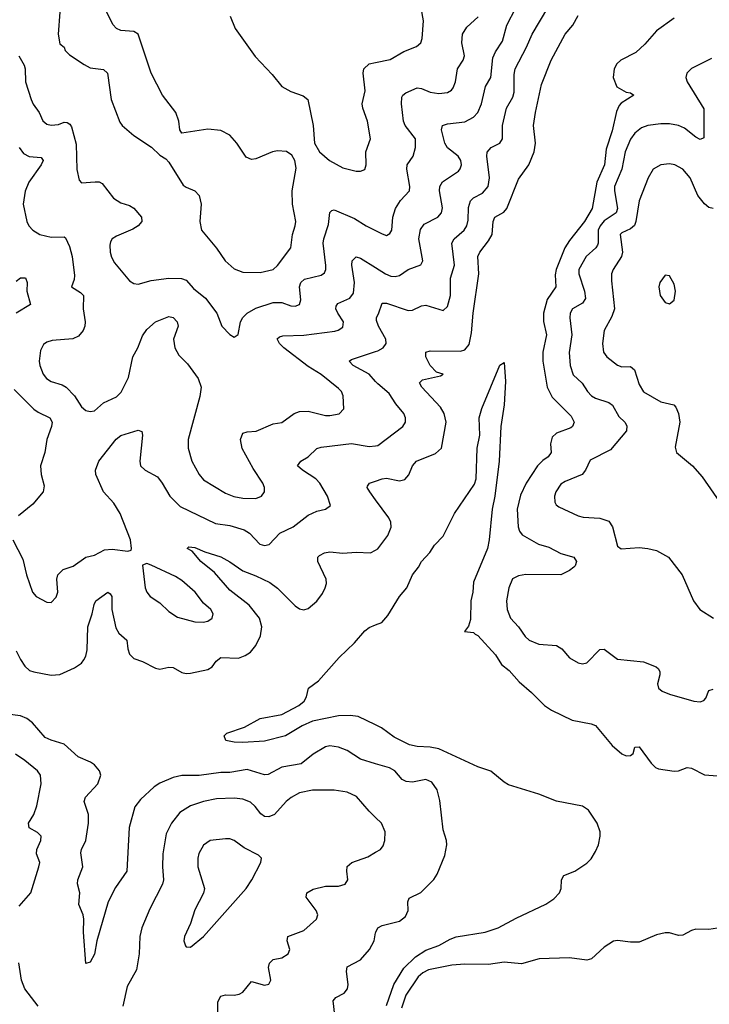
# Model space of a CAD drawing. Header units: inches. Extents: x 884691 to 1028259, y 526745 to 653629.
# Tile 236 of 241: x 1018366 to 1021532, y 634419 to 638936. Entities that reach past the tile are written whole.
import ezdxf

# ---------------------------------------------------------------- set-up
doc = ezdxf.new("R2010")
doc.units = ezdxf.units.IN
doc.header["$MEASUREMENT"] = 0
doc.layers.add('B0613', color=7, linetype='Continuous')
doc.layers.add('B0623', color=7, linetype='Continuous')

msp = doc.modelspace()

# ---------------------------------------------------------------- linework, layer by layer
at = {"layer": 'B0613', "color": 6}
for points, elevation in [([(1018549.6, 638970), (1018541.9, 638870), (1018550, 638825.3), (1018569.4, 638809.4), (1018575.1, 638795.1), (1018594.8, 638774.8), (1018662.6, 638730), (1018690, 638715.3), (1018750, 638706.8), (1018768.3, 638690), (1018785.9, 638570), (1018826.1, 638466.1), (1018836.8, 638450), (1018890, 638404), (1018971.4, 638351.4), (1019010, 638314.8), (1019036.8, 638296.8), (1019050, 638282.6), (1019117.1, 638177.1), (1019130, 638167.1), (1019170, 638150.4), (1019189.7, 638130), (1019198.8, 638090), (1019193.2, 638010), (1019201, 637970), (1019270, 637887.4), (1019309.8, 637829.8), (1019350, 637793.1), (1019390, 637777.9), (1019470, 637775.9), (1019530, 637790.5), (1019550, 637807.7), (1019610.1, 637889.9), (1019618.4, 637950), (1019631.2, 637990), (1019633.2, 638010), (1019618.7, 638090), (1019616.5, 638150), (1019635, 638255), (1019629.2, 638289.2), (1019614.6, 638314.6), (1019590.5, 638330.5), (1019550, 638334.9), (1019526.3, 638330), (1019450, 638296.9), (1019430, 638294.1), (1019405.4, 638305.4), (1019362.8, 638370), (1019330, 638405.5), (1019290, 638427.1), (1019230, 638433), (1019110, 638414.5), (1019101.2, 638430), (1019097, 638470), (1019082.9, 638510), (1019022, 638590), (1018969.1, 638690), (1018910, 638869), (1018890, 638881.8), (1018830, 638885.7), (1018810, 638896), (1018793.3, 638913.3), (1018765.3, 638970)], 2000), ([(1019332.3, 638952.3), (1019355.7, 638895.7), (1019446.3, 638766.3), (1019524.7, 638684.7), (1019570, 638628.9), (1019610, 638606.1), (1019666.6, 638586.6), (1019688.2, 638570), (1019713.5, 638450), (1019719.4, 638370), (1019742, 638330), (1019788.4, 638290), (1019850, 638256.9), (1019910, 638240.8), (1019930, 638241.6), (1019950, 638248.6), (1019956.9, 638270), (1019955.2, 638330), (1019976.9, 638390), (1019963.2, 638470), (1019941, 638530), (1019938.8, 638550), (1019951.8, 638610), (1019943.3, 638690), (1019946.2, 638710), (1019970, 638733.1), (1020000, 638739.6)], 2000), ([(1018361.4, 638770), (1018386.4, 638726.4), (1018390.9, 638710), (1018392.9, 638650), (1018418.5, 638570), (1018427.9, 638547.9), (1018455.1, 638510), (1018472.1, 638472.1), (1018490, 638456.1), (1018510, 638452.2), (1018544.3, 638455.7), (1018570, 638465.4), (1018584.5, 638464.5), (1018596.6, 638456.6), (1018604.3, 638444.3), (1018625.4, 638365.4), (1018628.7, 638248.7), (1018639.3, 638199.3), (1018650, 638188.1), (1018712.6, 638192.6), (1018730, 638191.7), (1018744.4, 638184.4), (1018796.5, 638116.5), (1018830, 638094.9), (1018870, 638082.7), (1018890, 638070.8), (1018924.6, 638030), (1018927.2, 638010), (1018910.4, 637990), (1018885.8, 637974.2), (1018810, 637942.3), (1018790.5, 637930), (1018782.8, 637917.2), (1018779, 637901), (1018780.8, 637870), (1018787.1, 637847.1), (1018801.2, 637821.2), (1018870, 637737.4), (1018890, 637725.3), (1018910, 637722), (1018970, 637740), (1019050, 637750.2), (1019109, 637749), (1019130, 637740.8), (1019163.2, 637703.2), (1019219, 637659), (1019270.9, 637590), (1019294.3, 637530), (1019330, 637491.8), (1019350, 637479.6), (1019368.7, 637491.3), (1019380.1, 637550), (1019390.3, 637570), (1019409.9, 637590.1), (1019450, 637612.3), (1019530, 637638.9), (1019570, 637637.9), (1019610, 637622.8), (1019630, 637621.3), (1019650, 637628.9), (1019656.4, 637650), (1019650.3, 637709.7), (1019656, 637730), (1019674.2, 637745.8), (1019750, 637763.9), (1019765.1, 637774.9), (1019771.5, 637790), (1019771.1, 637808.9), (1019759.7, 637910), (1019761.6, 637930), (1019783.1, 637996.9), (1019789.1, 638050.9), (1019799.5, 638060.5), (1019810, 638063.2), (1019903.2, 638023.2), (1019956.6, 637990), (1020000, 637968.6)], 1900), ([(1018362.9, 638350), (1018382.6, 638322.6), (1018410, 638308.9), (1018464, 638304), (1018473, 638290), (1018464.7, 638270), (1018407.9, 638190), (1018391.3, 638148.7), (1018381.9, 638090), (1018398.1, 638010), (1018408.1, 637990), (1018426.1, 637970), (1018458.4, 637950), (1018510, 637938.1), (1018570, 637939.9), (1018575.8, 637935.8), (1018594.7, 637894.7), (1018607.2, 637850), (1018617, 637763), (1018615.8, 637744.2), (1018604.3, 637710), (1018644.8, 637684.8), (1018658.2, 637670), (1018656.7, 637610), (1018665.7, 637550), (1018665, 637530), (1018657.7, 637510), (1018635.7, 637484.3), (1018610, 637471.5), (1018515.2, 637464.8), (1018490, 637456.7), (1018474.6, 637445.4), (1018461, 637419), (1018455.2, 637370), (1018457.6, 637350), (1018473.3, 637310), (1018489, 637290), (1018510, 637275.9), (1018561.1, 637261.1), (1018579.7, 637250), (1018618, 637210), (1018650, 637160.3), (1018670, 637143.7), (1018690, 637138), (1018710, 637141.8), (1018750, 637178.4), (1018810, 637205.7), (1018832.1, 637227.9), (1018865.8, 637294.2), (1018885.4, 637390), (1018908.6, 637430), (1018930, 637486.2), (1018950, 637513.9), (1018990, 637550.5), (1019050, 637574.3), (1019070, 637569.1), (1019088.3, 637550), (1019092.7, 637530), (1019072.7, 637470), (1019078.7, 637430), (1019096.4, 637396.4), (1019136.7, 637356.7), (1019185.5, 637290), (1019198.4, 637250), (1019192.9, 637207.1), (1019139.4, 637010), (1019138.9, 636970), (1019156.1, 636910), (1019189.5, 636850), (1019210, 636825.1), (1019310, 636763.3), (1019348.9, 636748.9), (1019390, 636741.6), (1019450, 636740.1), (1019476.5, 636750), (1019489.9, 636770), (1019489.3, 636790), (1019482.6, 636810), (1019437.1, 636877.1), (1019388, 636968), (1019379.6, 637010), (1019390, 637039), (1019410, 637045.2), (1019451.9, 637048.1), (1019530, 637082.2), (1019570, 637087.7), (1019626.5, 637130), (1019650, 637138.2), (1019690, 637140), (1019770, 637120.8), (1019790, 637120), (1019832.4, 637127.6), (1019853.6, 637150), (1019851.4, 637210), (1019842.8, 637230), (1019830, 637244), (1019750, 637307.5), (1019690, 637344.3), (1019578, 637430), (1019559.4, 637450), (1019548.3, 637471.7), (1019558.5, 637481.5), (1019573.7, 637486.3), (1019670, 637488), (1019812.3, 637507.7), (1019828.7, 637511.3), (1019850, 637525.1), (1019852.1, 637550), (1019826.3, 637590), (1019817.2, 637610), (1019818.9, 637621.1), (1019826.1, 637633.9), (1019881.1, 637658.9), (1019898.1, 637681.9), (1019902.7, 637730), (1019890.8, 637810), (1019893, 637830), (1019910, 637848.3), (1019930, 637842.4), (1020000, 637798.5)], 1800), ([(1018350, 637736.4), (1018370, 637751), (1018392, 637752), (1018399.6, 637730), (1018398.9, 637690), (1018415, 637630), (1018350, 637589.7)], 1700), ([(1020000, 637276.1), (1019970, 637309.7), (1019896.2, 637350), (1019879, 637370), (1019890, 637377.6), (1020000, 637413.5)], 1700), ([(1018340, 637240), (1018430, 637149.2), (1018450, 637134.9), (1018504.7, 637110), (1018514.7, 637090), (1018512.4, 637070), (1018490.6, 637010), (1018480.6, 636950), (1018461.2, 636890), (1018463.8, 636850), (1018477.7, 636797.7), (1018473.4, 636770), (1018426.4, 636713.6), (1018360.2, 636659.8)], 1700), ([(1018334.9, 636550), (1018380.6, 636460.6), (1018397, 636390), (1018424.7, 636310), (1018441.5, 636290), (1018490, 636263.8), (1018510, 636263), (1018533.4, 636286.6), (1018540.9, 636310), (1018536.9, 636370), (1018541.6, 636390), (1018566, 636414), (1018610.9, 636429.1), (1018669.3, 636470.7), (1018710, 636480.2), (1018755.8, 636504.2), (1018790, 636507.2), (1018861.6, 636498.4), (1018876.9, 636503.1), (1018879.9, 636510), (1018874.6, 636550), (1018826.6, 636670), (1018797.8, 636717.8), (1018750.6, 636770.6), (1018714.7, 636850), (1018713.5, 636870), (1018729.2, 636910), (1018808.1, 637011.9), (1018830, 637028.5), (1018910, 637052.1), (1018927.3, 637047.3), (1018929.6, 637029.5), (1018917.6, 636910), (1018921.1, 636890), (1018941.5, 636870), (1018998.4, 636838.4), (1019020.4, 636810), (1019054.8, 636750), (1019103, 636703), (1019264.1, 636624.1), (1019330, 636615.3), (1019396.2, 636596.2), (1019420.2, 636580.2), (1019468.8, 636530), (1019490, 636523.9), (1019511.9, 636528.1), (1019560.1, 636579.9), (1019621.9, 636610), (1019690, 636662.9), (1019730, 636680.8), (1019769.3, 636690.7), (1019793, 636707), (1019779.7, 636750), (1019744.5, 636810), (1019726.2, 636830), (1019664.3, 636870), (1019641.6, 636890), (1019656.1, 636910), (1019690, 636931), (1019730, 636968.2), (1019750, 636974.9), (1019890, 636992.1), (1019970, 636978.5), (1020000, 636981.6)], 1700), ([(1020000, 636733.1), (1019972.8, 636770), (1019961.8, 636790), (1019963.4, 636796.6), (1019972.1, 636810), (1020000, 636819.5)], 1600), ([(1018350, 636040.2), (1018370, 636000.5), (1018390, 635970.9), (1018411.1, 635951.1), (1018430, 635943.6), (1018510.4, 635929.6), (1018550, 635932.3), (1018617.1, 635962.9), (1018650, 635984.6), (1018661, 635999), (1018670, 636016.6), (1018675.3, 636044.7), (1018678.3, 636150), (1018698.2, 636210), (1018707, 636253), (1018715.6, 636270), (1018770, 636309.7), (1018781.9, 636301.9), (1018789.2, 636290), (1018789.5, 636230), (1018806.7, 636146.7), (1018821.2, 636121.2), (1018858.4, 636090), (1018862.5, 636050), (1018870, 636024.9), (1018890, 636004.7), (1018930, 635991.9), (1018990, 635960.9), (1019010, 635957.2), (1019050, 635966.3), (1019070, 635963.6), (1019110, 635941.9), (1019130, 635937.1), (1019150, 635938.4), (1019230, 635955), (1019250, 635967.8), (1019267.5, 635992.5), (1019290, 636009.3), (1019370, 636007.3), (1019401.5, 636018.5), (1019425.7, 636034.3), (1019450, 636064.7), (1019471.5, 636110), (1019478, 636150), (1019466.1, 636190), (1019419, 636250), (1019330, 636318.7), (1019259.6, 636399.6), (1019197, 636450), (1019157.3, 636497.3), (1019135.4, 636510), (1019142.6, 636517.4), (1019170, 636515.3), (1019215.4, 636495.4), (1019290, 636471.1), (1019330, 636449.4), (1019390, 636407.4), (1019450, 636385.1), (1019513.7, 636353.7), (1019550, 636328.8), (1019630, 636246.6), (1019650, 636233.4), (1019670, 636228.9), (1019690, 636234.4), (1019730, 636268.4), (1019756.3, 636303.7), (1019768.6, 636330), (1019773.8, 636350), (1019772.8, 636370), (1019735.4, 636450), (1019734.1, 636470), (1019742, 636478), (1019765, 636490), (1019790, 636495.5), (1019850, 636488.6), (1019910, 636493.2), (1019976.8, 636490), (1020000, 636502.8)], 1600), ([(1020000, 635700.6), (1019919.2, 635739.2), (1019883.4, 635743.4), (1019830, 635741.8), (1019710, 635718.5), (1019663, 635697), (1019586.5, 635650), (1019490, 635626), (1019390, 635619.9), (1019350, 635621.8), (1019312.6, 635630), (1019304.5, 635650), (1019317.2, 635662.8), (1019398, 635690), (1019470, 635731), (1019570, 635748.5), (1019647.6, 635790), (1019672.2, 635810), (1019682.8, 635830), (1019691.3, 635870), (1019737.7, 635902.3), (1019831.9, 636010), (1019903.1, 636076.9), (1019950, 636132), (1019970, 636147), (1020000, 636159.4)], 1500), ([(1020000, 635522.9), (1019930, 635543.1), (1019870, 635583.4), (1019830, 635599.3), (1019790, 635604.6), (1019770, 635600.1), (1019713.7, 635566.3), (1019657.6, 635522.4), (1019570, 635507.5), (1019506, 635474), (1019490, 635471.3), (1019410, 635496.6), (1019330, 635482.1), (1019290, 635481.8), (1019190, 635468.8), (1019110, 635468.6), (1019070, 635459.4), (1019010, 635433.8), (1018983.5, 635416.5), (1018920.7, 635359.3), (1018895.1, 635324.8), (1018868.9, 635230), (1018857.3, 635030), (1018805.7, 634954.3), (1018771.9, 634890), (1018719.4, 634710), (1018710, 634649.7), (1018690, 634612.6), (1018670, 634607), (1018658.5, 634750), (1018660.4, 634810), (1018656.7, 634830), (1018636.9, 634876.9), (1018641.5, 634930), (1018631.8, 634971.8), (1018633.3, 634990), (1018656.3, 635050), (1018646.4, 635113.6), (1018650, 635130), (1018670.1, 635169.9), (1018682.2, 635250), (1018681.9, 635290), (1018662.2, 635350), (1018668, 635370), (1018725, 635430), (1018738.3, 635470), (1018732, 635490), (1018710, 635517.4), (1018690.9, 635530), (1018634.2, 635554.2), (1018570, 635612.2), (1018510, 635630.1), (1018483.4, 635643.4), (1018424.9, 635710), (1018398.4, 635730), (1018370, 635741.9), (1018310.3, 635750.3)], 1600), ([(1018363.9, 634870), (1018417.5, 634930), (1018453.5, 635050), (1018457.7, 635070), (1018443.1, 635110), (1018443.9, 635130), (1018463.4, 635170), (1018464.1, 635190), (1018447.6, 635207.6), (1018408.9, 635228.9), (1018406.1, 635250), (1018430.2, 635290), (1018443.8, 635330), (1018464.1, 635430), (1018460.8, 635470), (1018448.2, 635490), (1018390, 635537.3), (1018346, 635566)], 1700), ([(1020000, 635276.3), (1019970, 635304.8), (1019912.3, 635372.3), (1019870, 635391.6), (1019810, 635401.4), (1019710, 635400.8), (1019650, 635389.4), (1019611.5, 635368.5), (1019590, 635350.2), (1019535.9, 635290), (1019510, 635279.4), (1019490, 635280.9), (1019472.5, 635292.5), (1019446.9, 635326.9), (1019426, 635346), (1019390, 635359.7), (1019350, 635364.8), (1019270, 635361.1), (1019210, 635349.6), (1019149.8, 635330.2), (1019101.5, 635298.5), (1019062.9, 635250), (1019038.2, 635201.8), (1019023.3, 635110), (1019020.9, 635050), (1019026.2, 634990), (1019021.6, 634970), (1018963.1, 634856.9), (1018926.2, 634770), (1018917.5, 634730), (1018915, 634650), (1018902.3, 634577.7), (1018858.9, 634501.1), (1018839.6, 634410)], 1700), ([(1019274.8, 634365.2), (1019274.8, 634430), (1019290, 634456.4), (1019310, 634462.3), (1019350, 634460.8), (1019373.7, 634466.3), (1019390, 634475.6), (1019430, 634523.8), (1019490, 634507.6), (1019510, 634510.9), (1019519.2, 634530), (1019507.7, 634587.7), (1019512.4, 634607.6), (1019530, 634624.6), (1019570, 634631.9), (1019597.9, 634650), (1019605.6, 634670), (1019594.3, 634710), (1019596.6, 634730), (1019670, 634757.2), (1019727.9, 634810), (1019734.3, 634830), (1019727.5, 634850), (1019681, 634910), (1019683.8, 634930), (1019712.9, 634947.1), (1019770, 634961.6), (1019830, 634960.8), (1019859.9, 634970), (1019872.5, 634990), (1019867.1, 635030), (1019869.4, 635050.6), (1019890.9, 635069.1), (1019964.4, 635095.6), (1020000, 635116.9)], 1700), ([(1019812.4, 634370), (1019804.5, 634435.5), (1019816.9, 634450), (1019855.3, 634470), (1019871.3, 634490), (1019874.6, 634510), (1019865.9, 634570), (1019869.6, 634590.4), (1019930, 634622.6), (1019972, 634670), (1019993.6, 634710), (1020000, 634746.9)], 1600), ([(1018450.4, 634410), (1018390.1, 634490.1), (1018374.4, 634530), (1018361.7, 634610)], 1700)]:
    msp.add_lwpolyline(points, dxfattribs=dict(at, elevation=elevation))
for points, elevation in [([(1018950, 636441.1), (1018930, 636433.5), (1018941.8, 636330), (1018949.1, 636310), (1018965.1, 636290), (1019010, 636260.7), (1019050, 636220.9), (1019090, 636194.5), (1019170, 636173.5), (1019208.3, 636171.7), (1019230, 636177.4), (1019250, 636190.3), (1019253.7, 636210), (1019243.3, 636230), (1019210, 636259.1), (1019170.9, 636310), (1019110, 636363), (1019081.8, 636381.8), (1018970, 636433.3)], 1700), ([(1019310, 635178.2), (1019240.6, 635170), (1019210.3, 635149.7), (1019188.7, 635111.3), (1019183.3, 635090), (1019183.9, 635050), (1019214, 634950), (1019210.3, 634929.7), (1019170, 634853.3), (1019150.8, 634789.2), (1019122.3, 634730), (1019119.6, 634710), (1019126.9, 634686.9), (1019130, 634682.6), (1019150, 634681.6), (1019210, 634730.1), (1019405.5, 634950), (1019432.4, 634990), (1019473.2, 635070), (1019475.3, 635090), (1019462.9, 635102.9), (1019397, 635137), (1019350, 635170.9), (1019330, 635177.8)], 1800)]:
    msp.add_lwpolyline(points, close=True, dxfattribs=dict(at, elevation=elevation))
at = {"layer": 'B0623', "color": 6}
for points, elevation in [([(1020000, 638739.6), (1020066.1, 638753.9), (1020129.8, 638790.2), (1020187.5, 638812.5), (1020208.2, 638830), (1020213.8, 638850), (1020219.2, 638930), (1020209.3, 638990)], 2000), ([(1020000, 637798.5), (1020045.5, 637770), (1020070, 637759.4), (1020090, 637757.3), (1020110, 637762.7), (1020150, 637789.2), (1020208.1, 637811.9), (1020216.5, 637830), (1020197.9, 637930), (1020206, 637974), (1020222.2, 637997.8), (1020285.4, 638030), (1020301.9, 638050), (1020307.1, 638072.9), (1020293.6, 638150), (1020294.3, 638170), (1020307.4, 638192.6), (1020379.8, 638240.2), (1020388.6, 638251.4), (1020394.2, 638270), (1020391.9, 638290), (1020379, 638310), (1020330, 638347.8), (1020318.3, 638370), (1020302.2, 638430), (1020307.2, 638450), (1020330, 638458), (1020410, 638467.4), (1020450, 638489.3), (1020470, 638510.1), (1020486.7, 638550), (1020505.1, 638630), (1020528.9, 638671.1), (1020538.8, 638761.2), (1020551, 638789), (1020582.4, 638837.6), (1020602.3, 638910), (1020643.9, 638990)], 1800), ([(1020000, 637413.5), (1020010, 637416.7), (1020034.5, 637430), (1020047.7, 637450), (1020047, 637470), (1020013.1, 637530), (1020004.1, 637555.9), (1020003.4, 637570), (1020013.4, 637586.6), (1020030, 637635.1), (1020050, 637635.4), (1020150, 637601.5), (1020170, 637603.6), (1020210, 637622.5), (1020230, 637625.5), (1020310, 637601.7), (1020330, 637619.6), (1020343.2, 637670), (1020344.2, 637750), (1020362.1, 637810), (1020349.5, 637910), (1020360.6, 637930), (1020405.8, 637970), (1020418.3, 637990), (1020424.5, 638015.5), (1020425.7, 638074.3), (1020435, 638105), (1020450, 638118.8), (1020490, 638140.1), (1020516.5, 638170), (1020522.9, 638210), (1020510.3, 638309.7), (1020511.7, 638328.3), (1020530.2, 638349.8), (1020570.7, 638369.3), (1020583.1, 638390), (1020583, 638450), (1020591.2, 638490), (1020601.4, 638530), (1020630, 638580.5), (1020636.7, 638603.3), (1020635.4, 638684.6), (1020640.9, 638710), (1020693.3, 638810), (1020718.4, 638870), (1020790.4, 638989.6)], 1700), ([(1020000, 636819.5), (1020030, 636829.7), (1020050, 636832.9), (1020110, 636819.7), (1020134.1, 636825.9), (1020152.5, 636847.5), (1020170, 636890), (1020188.2, 636910), (1020274.7, 636945.3), (1020302.9, 636970), (1020323.4, 637090), (1020314.9, 637130), (1020298.4, 637158.4), (1020211.4, 637250), (1020201.1, 637270), (1020215.5, 637284.5), (1020298.6, 637301.4), (1020310.4, 637310), (1020278.9, 637318.9), (1020250, 637348.8), (1020230.5, 637390), (1020230, 637410), (1020250, 637417), (1020390, 637414.7), (1020410, 637420.8), (1020430, 637445.3), (1020440.3, 637499.7), (1020447.2, 637590), (1020473.4, 637770), (1020469.3, 637850), (1020478.1, 637870), (1020519, 637921), (1020535.7, 637950), (1020540.2, 638010), (1020547.4, 638030), (1020587.9, 638052.1), (1020603.1, 638070), (1020655.9, 638204.1), (1020702.8, 638270), (1020727.3, 638330), (1020733.4, 638370), (1020724.4, 638450), (1020734.4, 638510), (1020761.6, 638638.4), (1020806.5, 638750), (1020869.5, 638870), (1020906, 638910), (1020930, 638954.7)], 1600), ([(1020000, 637968.6), (1020030, 637953.7), (1020050, 637946.3), (1020065.6, 637954.4), (1020074.3, 637970), (1020079.3, 638030), (1020090.6, 638069.4), (1020114, 638106), (1020156.1, 638150), (1020157.5, 638170), (1020143, 638250), (1020144.7, 638270), (1020172.9, 638310), (1020183.6, 638350), (1020182.7, 638390), (1020136, 638450), (1020128.1, 638470), (1020118.1, 638550), (1020120.3, 638579.7), (1020125, 638590), (1020139.1, 638600.9), (1020190, 638622.7), (1020210, 638620.6), (1020250, 638604), (1020290, 638597.1), (1020330, 638602), (1020347.8, 638612.2), (1020356.6, 638623.4), (1020366.2, 638650), (1020375.3, 638710), (1020402.1, 638750), (1020407.8, 638770), (1020395.2, 638830), (1020399.2, 638870), (1020418.8, 638901.2), (1020471.4, 638948.6)], 1900), ([(1021370, 638943.1), (1021290, 638884.2), (1021236.3, 638823.7), (1021195.1, 638784.9), (1021125.3, 638750), (1021107.4, 638732.6), (1021095.3, 638710), (1021091.2, 638671.2), (1021107.8, 638627.8), (1021150, 638603.5), (1021170, 638599.5), (1021185, 638590), (1021127.4, 638552.6), (1021117.8, 638542.2), (1021105.7, 638514.3), (1021085.8, 638425.8), (1021058.9, 638341.1), (1021051, 638270), (1021016.2, 638190), (1020994.1, 638070), (1020959, 638010), (1020890, 637923.1), (1020869, 637890), (1020828.4, 637790), (1020825, 637765), (1020827.5, 637710), (1020787.6, 637652.4), (1020770.4, 637590), (1020771.5, 637551.5), (1020785, 637490), (1020767.9, 637410), (1020767.1, 637370), (1020787.8, 637250), (1020810, 637204.6), (1020897.1, 637117.2), (1020912.2, 637090), (1020904.1, 637070), (1020895.8, 637064.2), (1020830, 637039.4), (1020810, 637020.1), (1020802.9, 636990), (1020805.5, 636950), (1020792.7, 636930), (1020767, 636913), (1020743.5, 636890), (1020691, 636810), (1020665.1, 636754.9), (1020649.8, 636689.8), (1020653.9, 636610), (1020660, 636590), (1020673.5, 636573.5), (1020747.6, 636530), (1020795.4, 636515.4), (1020850, 636487.4), (1020910.3, 636470.3), (1020922.8, 636450), (1020916.3, 636430), (1020910, 636424.1), (1020890, 636408.5), (1020850, 636389.3), (1020689, 636391), (1020655.5, 636384.5), (1020629.1, 636370.9), (1020611.6, 636330), (1020601.1, 636270), (1020604.1, 636230), (1020619.1, 636190), (1020656.1, 636150), (1020685.9, 636105.9), (1020704.3, 636090), (1020750, 636071.4), (1020830, 636064.6), (1020854.7, 636050), (1020890, 636009.2), (1020930, 635986.1), (1020950, 635980.5), (1020970, 635986.2), (1021030, 636046.2), (1021050, 636048.6), (1021110, 636001.8), (1021230, 635989.6), (1021287.3, 635967.3), (1021298, 635958), (1021304.3, 635944.3), (1021304.7, 635930), (1021294, 635890), (1021298.4, 635870), (1021316.2, 635856.2), (1021350, 635841.9), (1021460.7, 635810), (1021490, 635807.4), (1021506.5, 635813.5), (1021516.7, 635823.3), (1021530, 635859.3), (1021550, 635864.7)], 1600), ([(1021541.7, 638758.3), (1021450, 638712.6), (1021428.1, 638690), (1021424.5, 638670), (1021430.4, 638650), (1021506.5, 638526.5), (1021506.9, 638393.1), (1021490, 638386.5), (1021470, 638396.3), (1021418.1, 638438.1), (1021390, 638450), (1021350, 638457.7), (1021310, 638458.5), (1021250, 638450.5), (1021220.3, 638439.7), (1021190, 638415.2), (1021170, 638387), (1021145.8, 638330), (1021130.4, 638250), (1021097.4, 638170), (1021096.4, 638150), (1021110.7, 638070), (1021104.7, 638050), (1021050, 638013.6), (1021031.5, 637990), (1021021.7, 637970), (1021021.5, 637910), (1021018, 637902), (1021011, 637890), (1020966.5, 637850), (1020933.2, 637790), (1020932.4, 637770), (1020959.6, 637690), (1020963.4, 637656.6), (1020950, 637635.1), (1020904.3, 637610), (1020893.6, 637590), (1020891.6, 637568.4), (1020901.1, 637490), (1020888.7, 637408.7), (1020892.6, 637350), (1020906.7, 637306.7), (1020948.6, 637268.6), (1020972.1, 637230), (1020990.4, 637210.4), (1021010, 637199.5), (1021070, 637179.5), (1021088, 637168), (1021115.9, 637115.9), (1021143.8, 637090), (1021153.2, 637073.2), (1021151.5, 637050), (1021078.1, 636961.9), (1020985.1, 636914.9), (1020963.5, 636870), (1020948.7, 636850), (1020870, 636817.8), (1020850, 636804.5), (1020827.4, 636770), (1020821.9, 636750), (1020822.8, 636722.8), (1020829.6, 636709.6), (1020840.9, 636700.9), (1020930, 636660.3), (1020953.6, 636653.6), (1021030, 636649.7), (1021070, 636635.7), (1021087.8, 636610), (1021110, 636520.7), (1021128.1, 636508.1), (1021210, 636514.1), (1021250, 636510.7), (1021290, 636500.7), (1021344.7, 636470), (1021407.9, 636390), (1021459.6, 636270), (1021487.8, 636230), (1021551.1, 636191.1)], 1700), ([(1021550, 638069.5), (1021530, 638074.4), (1021510, 638091.5), (1021479.2, 638130), (1021444, 638210), (1021410, 638249.6), (1021374.1, 638270), (1021350, 638274.6), (1021310, 638270.6), (1021274.3, 638250), (1021251.7, 638210), (1021210, 638105), (1021194.8, 638010), (1021188.2, 637991.8), (1021170, 637975.7), (1021130, 637957.7), (1021122.7, 637950), (1021133.3, 637870), (1021129.2, 637850), (1021090.8, 637790), (1021083.6, 637770), (1021082.5, 637737.5), (1021096.1, 637610), (1021085.2, 637574.8), (1021049.1, 637510), (1021042, 637450), (1021046.7, 637410), (1021061.2, 637390), (1021110, 637350.6), (1021130, 637343), (1021170, 637344.2), (1021188.9, 637330), (1021210, 637263.1), (1021230, 637229.3), (1021310, 637183), (1021369.6, 637169.6), (1021377.8, 637157.8), (1021390, 637130), (1021396.8, 637090), (1021375.5, 636975.5), (1021381.3, 636950), (1021455.6, 636890), (1021499.1, 636839.1), (1021589.2, 636709.2)], 1800), ([(1020000, 636159.4), (1020028.7, 636171.3), (1020056.7, 636203.4), (1020109.9, 636290), (1020142.8, 636330), (1020170, 636390), (1020196.2, 636423.8), (1020210, 636451.1), (1020248.5, 636491.5), (1020270, 636526), (1020310, 636567.2), (1020362.2, 636670), (1020454.2, 636805.8), (1020461.2, 636830), (1020465.7, 636970), (1020478.4, 637030), (1020475.6, 637110), (1020487.8, 637152.2), (1020570, 637350.6), (1020590, 637362.8), (1020595.9, 637276), (1020589.6, 637169.6), (1020575.2, 637070), (1020567.1, 636910), (1020548, 636750), (1020535.7, 636690), (1020520.7, 636550), (1020513.3, 636510), (1020450, 636356.3), (1020446.1, 636310), (1020436.9, 636270), (1020435.6, 636184.4), (1020426.2, 636153.8), (1020408.7, 636130), (1020450, 636124.9), (1020456.7, 636116.7), (1020470, 636111.5), (1020550, 636022.2), (1020578.2, 635978.2), (1020612.6, 635950), (1020659, 635899), (1020716.2, 635850), (1020775.5, 635790), (1020808.2, 635768.2), (1020903, 635723), (1020990, 635706.4), (1021010, 635697.7), (1021085.8, 635605.7), (1021130, 635567.8), (1021150, 635559.1), (1021170, 635560.2), (1021181.7, 635570), (1021190, 635599), (1021210, 635599.6), (1021264.8, 635524.8), (1021285.4, 635505.4), (1021299, 635499), (1021371, 635489), (1021390, 635490.6), (1021430, 635505), (1021450, 635502.2), (1021510, 635471.4), (1021570, 635467.7)], 1500), ([(1020000, 636981.6), (1020010, 636982.6), (1020125.4, 637070), (1020136.5, 637090), (1020137.5, 637110), (1020130, 637128.9), (1020093.1, 637173.1), (1020061.7, 637221.7), (1020010, 637264.9), (1020000, 637276.1)], 1700), ([(1020000, 636502.8), (1020010, 636508.3), (1020056.6, 636570), (1020071.9, 636608.1), (1020070, 636631.6), (1020061.3, 636650), (1020000, 636733.1)], 1600), ([(1020050, 634414.3), (1020083.2, 634510), (1020130, 634585.4), (1020183.2, 634636.8), (1020230, 634667), (1020290, 634688.9), (1020342.2, 634717.8), (1020370, 634728), (1020503.5, 634750), (1020562.2, 634770), (1020645, 634815), (1020782.1, 634877.9), (1020817.7, 634902.3), (1020844.3, 634930), (1020851.2, 634950), (1020852.9, 634990), (1020864.5, 635010), (1020914.6, 635030), (1020970, 635067), (1020990, 635087), (1021010, 635119.9), (1021022.8, 635150), (1021031.5, 635190), (1021031.1, 635210), (1021017.7, 635250), (1020978.1, 635310), (1020950, 635328.1), (1020830, 635351), (1020750, 635382.9), (1020610, 635426.7), (1020590, 635437.7), (1020528.4, 635488.4), (1020468.6, 635508.6), (1020290, 635590.5), (1020250, 635599.3), (1020190, 635601.6), (1020155, 635610), (1020085.3, 635645.3), (1020027.4, 635687.4), (1020000, 635700.6)], 1500), ([(1020000, 634746.9), (1020000.5, 634750), (1020009.6, 634770.4), (1020030, 634781.1), (1020110, 634800.8), (1020137.6, 634822.4), (1020149, 634850), (1020147.8, 634890), (1020154.5, 634905.5), (1020208.2, 634931.8), (1020267.6, 634992.4), (1020283.2, 635016.8), (1020317.9, 635102.1), (1020327.2, 635150), (1020325.4, 635170), (1020310, 635219.5), (1020294.5, 635354.5), (1020282.3, 635402.3), (1020258.6, 635438.6), (1020230, 635450.4), (1020170, 635437.9), (1020140.4, 635440.5), (1020121.6, 635450), (1020088.9, 635490), (1020064.4, 635504.4), (1020000, 635522.9)], 1600), ([(1020000, 635116.9), (1020022, 635130), (1020033.9, 635146.1), (1020042.7, 635170), (1020044.5, 635210), (1020027.7, 635250), (1020000, 635276.3)], 1700), ([(1021590, 634771.3), (1021530, 634762.6), (1021470, 634763.4), (1021450, 634758.5), (1021410, 634736.6), (1021390, 634734.9), (1021350, 634747.4), (1021330, 634747.8), (1021290, 634738.5), (1021210, 634705), (1021170, 634704.8), (1021110, 634712.4), (1021091.8, 634708.2), (1021050, 634681.4), (1020991.6, 634628.4), (1020970, 634622.2), (1020890, 634632.2), (1020751.5, 634628.5), (1020670, 634604.6), (1020590, 634613.2), (1020517.5, 634602.5), (1020410, 634603.1), (1020350, 634598.4), (1020242.4, 634577.6), (1020216.3, 634563.7), (1020195.2, 634544.8), (1020138.5, 634461.5), (1020118.1, 634401.9)], 1500)]:
    msp.add_lwpolyline(points, dxfattribs=dict(at, elevation=elevation))
at = {"layer": 'B0623', "color": 6, "elevation": 1900}
msp.add_lwpolyline([(1021330, 637763.8), (1021304.6, 637730), (1021299.9, 637710), (1021305.8, 637670), (1021330, 637637.8), (1021350, 637631.8), (1021370, 637649.2), (1021376.7, 637690), (1021370, 637722.6), (1021350, 637760.9)], close=True, dxfattribs=at)

doc.saveas('drawing.dxf')
